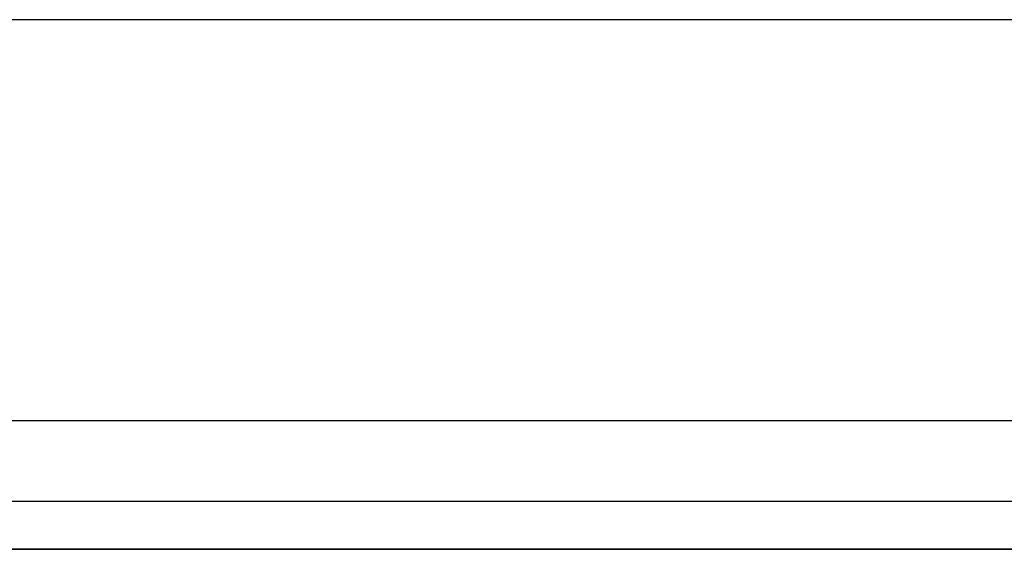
# Model space of a CAD drawing. Extents: x -4.4 to 4.4, y -6.1 to 5.8.
# Tile 156 of 157: x 1.211 to 2.745, y 4.925 to 5.75. Entities that reach past the tile are written whole.
import ezdxf

# ---------------------------------------------------------------- set-up
doc = ezdxf.new("R2010")
doc.units = 0
doc.layers.get('0').update_dxf_attribs({"linetype": 'CONTINUOUS'})

# ---------------------------------------------------------------- blocks, each defined once
blk = doc.blocks.new('*U1')
for p, q in [((3, 5.75), (-3, 5.75)), ((4.25, 5.125, 5.125), (-4.25, 5.125, 5.125)), ((-4.25, 5, 5.25), (4.25, 5, 5.25)), ((-4.25, 5, 5.25), (4.25, 5, 5.25)), ((-3.5, 5), (3.5, 5)), ((4.175, 4.925, 0.075), (-4.175, 4.925, 0.075))]:
    blk.add_line(p, q)
at = {"extrusion": (0, 1, 0)}
for p, q in [((3, 5.75, -0.075), (-3, 5.75, -0.075)), ((3, 5.75), (-3, 5.75)), ((4.25, 5.125, 4.69), (-4.25, 5.125, 4.69)), ((4.25, 5.125, 5.125), (-4.25, 5.125, 5.125)), ((-4.125, 5, 4.69), (4.125, 5, 4.69)), ((-3.5, 5), (3.5, 5))]:
    blk.add_line(p, q, dxfattribs=at)
at = {"extrusion": (0, 0, -1)}
for p, q in [((3, 5.75, -0.075), (-3, 5.75, -0.075)), ((4.25, 5.125, 4.69), (-4.25, 5.125, 4.69)), ((-4.125, 5, 4.69), (4.125, 5, 4.69)), ((-4.175, 4.925, 4.69), (4.175, 4.925, 4.69))]:
    blk.add_line(p, q, dxfattribs=at)
at = {"extrusion": (0, -1, 0)}
for p, q in [((4.175, 4.925, 0.075), (-4.175, 4.925, 0.075)), ((-4.175, 4.925, 4.69), (4.175, 4.925, 4.69))]:
    blk.add_line(p, q, dxfattribs=at)

msp = doc.modelspace()

# ---------------------------------------------------------------- block references
msp.add_blockref('*U1', (0, 0))

doc.saveas('drawing.dxf')
